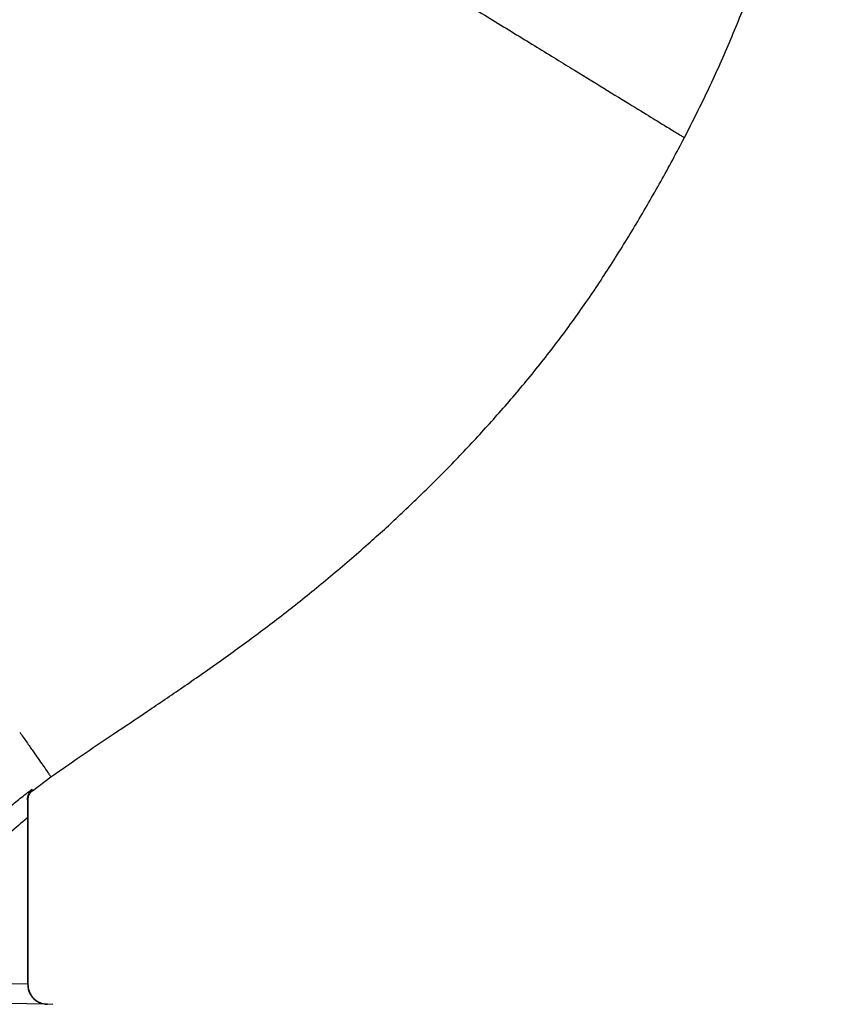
# Model space of a CAD drawing. Header units: millimetres. Extents: x 6921 to 13014, y 3949 to 15982.
# Tile 10 of 37: x 10952 to 13014, y 8949 to 11419. Entities that reach past the tile are written whole.
import ezdxf

# ---------------------------------------------------------------- set-up
doc = ezdxf.new("R2010")
doc.units = ezdxf.units.MM
doc.header["$LTSCALE"] = 5

msp = doc.modelspace()

# ---------------------------------------------------------------- linework, layer by layer
at = {"color": 7, "linetype": 'Continuous', "lineweight": 25}
for p, q in [((10984.6, 9484.6), (11030.6, 9519)), ((10972.7, 9460.9), (10972.7, 8998.8)), ((10971.9, 9416.3), (10971.9, 8999.6)), ((11035.2, 8948.5), (11021.9, 8948.8))]:
    msp.add_line(p, q, dxfattribs=at)
at = {"color": 7, "linetype": 'Continuous', "lineweight": 25, "flags": 128}
for points in [[(10714.5, 9004.1), (10818.7, 9002.3), (10971.9, 8999.6)], [(11020.1, 8948.7), (10920.1, 8950.5), (10713.6, 8954.1)]]:
    msp.add_lwpolyline(points, dxfattribs=at)
at = {"color": 7, "linetype": 'Continuous', "lineweight": 25}
for radius, start, end in [(1975, 181.3781, 358.6219), (1975, 270, 358.6219), (1971.4, 275.5635, 358.6193), (1970, 275.6122, 358.6184)]:
    msp.add_arc((9560.2, 12998.5), radius, start, end, dxfattribs=at)
at = {"color": 8, "linetype": 'Continuous', "lineweight": 25}
msp.add_arc((9560.2, 12998.5), 1971.4, 275.5632, 358.6193, dxfattribs=at)
at = {"color": 7, "linetype": 'Continuous', "lineweight": 25}
for points, knots in [([(12620.7, 11123.1), (12641.4, 11164.1), (12682.5, 11245.3), (12737.2, 11368.9), (12786.8, 11491.7), (12830.8, 11613.6), (12869.3, 11734.3), (12902.7, 11853.6), (12931.2, 11971.2), (12955, 12087.1), (12974.5, 12201), (12989.8, 12313), (13001.3, 12422.7), (13009.4, 12534.4), (13013.9, 12647.8), (13014.6, 12762.4), (13011.7, 12873.9), (13005.4, 12982.2), (12996.1, 13087.3), (12983.3, 13194.8), (12966.7, 13304.2), (12946.1, 13415.1), (12922.9, 13521.2), (12897.3, 13623.1), (12869.6, 13720.8), (12840.2, 13814.2), (12809.6, 13902.7), (12778.2, 13986.4), (12746.5, 14064.9), (12714.6, 14138.8), (12682.3, 14209.1), (12649, 14277.6), (12605.3, 14362.6), (12549.9, 14462.6), (12480.9, 14575.4), (12408.9, 14682.7), (12334.2, 14784.6), (12257.3, 14881.2), (12178.5, 14972.5), (12097.7, 15059.4), (12013.7, 15143), (11925.2, 15224.6), (11831.2, 15304.8), (11731.6, 15383), (11626.3, 15459), (11515.2, 15532.2), (11399.3, 15601.5), (11286.6, 15662.5), (11178.6, 15715.1), (11076.4, 15762.3), (10972.7, 15806.5), (10867.2, 15846.6), (10760, 15881), (10651.9, 15909.6), (10543.3, 15932.3), (10434.9, 15949.6), (10326.7, 15962.9), (10218.3, 15973.4), (10109.1, 15980.4), (9999.2, 15982.4), (9889.4, 15979.4), (9780.2, 15972.2), (9671.1, 15961.1), (9561.4, 15946), (9450.9, 15926.2), (9349.2, 15904.9), (9255.5, 15884.3), (9168.8, 15864.5), (9079.5, 15841), (8991, 15812.1), (8905.7, 15779.4), (8821.9, 15749.6), (8739.9, 15716.7), (8648.7, 15677), (8548.6, 15628.9), (8440.2, 15571), (8333.2, 15507.8), (8228.9, 15440), (8128.7, 15368.4), (8033.2, 15293.8), (7942.2, 15216.3), (7855.8, 15136.4), (7773.9, 15054.3), (7696.5, 14970.2), (7623.6, 14884.3), (7560.7, 14804), (7506.7, 14730.1), (7460.6, 14663.1), (7416.9, 14595.6), (7375.6, 14527.7), (7337.1, 14459.5), (7301.2, 14391.4), (7267.4, 14322.1), (7235.8, 14252.2), (7205.9, 14180), (7177.4, 14104.9), (7149.8, 14024.4), (7123.6, 13938.4), (7099.4, 13847.4), (7077.9, 13751.5), (7059.3, 13650.9), (7044.4, 13544.9), (7035.2, 13456.6), (7032.4, 13403.6), (7031.5, 13387.8)], [0, 0, 0, 0, 0.012608, 0.024975, 0.0371, 0.04896, 0.060551, 0.071879, 0.082951, 0.093773, 0.10435, 0.114687, 0.124786, 0.134651, 0.145427, 0.155917, 0.166124, 0.176051, 0.1857, 0.195073, 0.205768, 0.216084, 0.226022, 0.235583, 0.244933, 0.253893, 0.262463, 0.270644, 0.278434, 0.285704, 0.292728, 0.299693, 0.3066, 0.318974, 0.331067, 0.342887, 0.35444, 0.365734, 0.376773, 0.387562, 0.398298, 0.40931, 0.420606, 0.432193, 0.444074, 0.456258, 0.468711, 0.481135, 0.491421, 0.501705, 0.512023, 0.522365, 0.532687, 0.542911, 0.553061, 0.563114, 0.57306, 0.582978, 0.593005, 0.603098, 0.613151, 0.623147, 0.633132, 0.643253, 0.653552, 0.663933, 0.671781, 0.679904, 0.68836, 0.697102, 0.705451, 0.713439, 0.721518, 0.729696, 0.740756, 0.751997, 0.763425, 0.774865, 0.78613, 0.797223, 0.808151, 0.818917, 0.829526, 0.839982, 0.850287, 0.860445, 0.86797, 0.875415, 0.882781, 0.89006, 0.897222, 0.904267, 0.9112, 0.918394, 0.925307, 0.932658, 0.940447, 0.948675, 0.957341, 0.966281, 0.975645, 0.985439, 0.995664, 1, 1, 1, 1]), ([(8507.9, 11281.3), (8507.9, 11281.3), (8476.9, 11302), (8411.4, 11339.8), (8320.4, 11406.4), (8232.2, 11477.1), (8148.4, 11552.9), (8068.9, 11633.2), (7994, 11718.1), (7923.7, 11807.2), (7858.4, 11900.2), (7798.5, 11996.6), (7743.9, 12096.2), (7695, 12199.1), (7651.9, 12304.9), (7614.8, 12413.2), (7583.7, 12523.4), (7558.9, 12635), (7540.5, 12747.7), (7528.7, 12861.4), (7523.3, 12975.8), (7524.2, 13090.5), (7531.6, 13205), (7545.3, 13318.8), (7565.4, 13431.5), (7592, 13543), (7624.9, 13653.1), (7664, 13761.3), (7709, 13867.2), (7759.8, 13970.2), (7811.4, 14061.5), (7862.3, 14141.6), (7911.2, 14211.1), (7963, 14278.5), (8024.4, 14351.8), (8096.4, 14429.8), (8180.4, 14511), (8268.4, 14586.8), (8360.2, 14657.1), (8455.4, 14721.9), (8554.2, 14781.3), (8656.2, 14835.2), (8760.9, 14883.2), (8867.8, 14925.2), (8977, 14960.9), (9088.1, 14990.4), (9200.8, 15013.8), (9314.7, 15030.8), (9429.2, 15041.5), (9543.9, 15045.7), (9658.7, 15043.4), (9773.3, 15034.5), (9887.5, 15019.3), (10000.6, 14997.7), (10112.2, 14969.9), (10222, 14936), (10329.7, 14895.7), (10435.1, 14849.3), (10538, 14797), (10637.8, 14739.1), (10734.1, 14675.7), (10826.3, 14607.3), (10914.4, 14533.9), (10998.1, 14455.6), (11077.5, 14372.7), (11152.1, 14285.5), (11221.8, 14194.5), (11286.2, 14099.6), (11345.2, 14001.1), (11398.6, 13899.1), (11446.4, 13794.1), (11488.3, 13686.6), (11524, 13577.1), (11553.4, 13466), (11576.4, 13353.5), (11593, 13239.8), (11603.2, 13125.1), (11607.2, 13010.1), (11604.7, 12895.2), (11595.8, 12780.8), (11580.3, 12667), (11558.4, 12554), (11530.3, 12442.2), (11496, 12332.2), (11455.6, 12224.4), (11410.3, 12121.1), (11359.4, 12023.1), (11324.9, 11959.5), (11304.9, 11929.4), (11304.9, 11929.4)], [0, 0, 0, 0, 0, 0.011727, 0.023483, 0.035251, 0.04701, 0.05874, 0.070524, 0.082337, 0.094158, 0.105971, 0.117755, 0.129604, 0.14149, 0.153396, 0.165302, 0.177189, 0.189038, 0.200911, 0.212822, 0.224752, 0.236683, 0.248594, 0.260468, 0.272375, 0.284319, 0.296283, 0.308246, 0.320191, 0.332098, 0.340926, 0.349763, 0.358602, 0.367432, 0.379564, 0.391706, 0.403839, 0.415771, 0.427742, 0.439731, 0.45172, 0.463691, 0.475623, 0.487537, 0.499488, 0.511459, 0.52343, 0.535381, 0.547295, 0.559211, 0.571166, 0.583139, 0.595113, 0.607067, 0.618984, 0.630925, 0.642904, 0.654902, 0.666901, 0.678881, 0.690823, 0.702701, 0.714615, 0.726549, 0.738482, 0.750397, 0.762275, 0.774211, 0.786186, 0.798179, 0.810173, 0.822148, 0.834084, 0.845993, 0.857939, 0.869905, 0.88187, 0.893817, 0.905726, 0.917652, 0.929617, 0.941602, 0.953585, 0.965549, 0.977475, 0.988738, 1, 1, 1, 1, 1]), ([(9980.1, 11065.7), (10016.3, 11074.2), (10088.7, 11091.3), (10195.2, 11124.6), (10299.8, 11163.4), (10401.8, 11208.1), (10497.5, 11256.5), (10587, 11308.1), (10670.7, 11362.2), (10751.9, 11420.4), (10830.1, 11482.7), (10905, 11548.7), (10970.3, 11612.2), (11026.6, 11672.2), (11080.4, 11733.9), (11136.5, 11804.3), (11194.2, 11883.8), (11229.2, 11939.1), (11246.7, 11966.7)], [0, 0, 0, 0, 0.069749, 0.139667, 0.209649, 0.279577, 0.349334, 0.41158, 0.474003, 0.536517, 0.599031, 0.661454, 0.723701, 0.76975, 0.815799, 0.877186, 0.938612, 1, 1, 1, 1]), ([(11304.9, 11929.4), (11302.9, 11926.3), (11301, 11923.2), (11297.1, 11916.9), (11291.2, 11907.6), (11285.2, 11898.3), (11273.2, 11879.8), (11265, 11867.5), (11240.2, 11831), (11223.1, 11807), (11188, 11759.8), (11170, 11736.5), (11132.8, 11690.7), (11113.8, 11668.2), (11074.7, 11624), (11054.7, 11602.3), (11024, 11570.4), (11013.7, 11559.9), (10992.8, 11539.1), (10982.3, 11528.8), (10929.1, 11478.1), (10885.2, 11439.5), (10817, 11384.6), (10794, 11366.7), (10747.1, 11332.1), (10723.3, 11315.2), (10675, 11282.6), (10650.5, 11266.7), (10600.7, 11236), (10575.4, 11221.2), (10537, 11199.7), (10524.1, 11192.6), (10498.1, 11178.8), (10485.1, 11172.1), (10445.8, 11152.3), (10419.4, 11139.7), (10365.9, 11115.7), (10338.9, 11104.3), (10297.9, 11088), (10284.2, 11082.8), (10263.5, 11075.1), (10256.6, 11072.5), (10246.2, 11068.8), (10241, 11067), (10235.8, 11065.1), (10232.3, 11063.9), (10230.6, 11063.3), (10228.8, 11062.7)], [0, 0, 0, 0, 0.007812, 0.007812, 0.015625, 0.03125, 0.03125, 0.0625, 0.0625, 0.125, 0.125, 0.1875, 0.1875, 0.25, 0.25, 0.3125, 0.3125, 0.34375, 0.34375, 0.375, 0.375, 0.5, 0.5, 0.5625, 0.5625, 0.625, 0.625, 0.6875, 0.6875, 0.75, 0.75, 0.78125, 0.78125, 0.8125, 0.8125, 0.875, 0.875, 0.9375, 0.9375, 0.96875, 0.96875, 0.984375, 0.984375, 0.992188, 0.996094, 0.996094, 1, 1, 1, 1]), ([(11803.4, 11623.9), (11822.9, 11612), (11862, 11588), (11940.1, 11540.2), (12036.4, 11481.1), (12147.5, 11413.1), (12251.7, 11349.2), (12346.6, 11291.1), (12430, 11240), (12499.2, 11197.6), (12533.7, 11176.4), (12547.4, 11168)], [0.6281517, 0.6281517, 0.6281517, 0.6281517, 0.6389344, 0.649717, 0.6712822, 0.6928475, 0.7144127, 0.735978, 0.7575433, 0.7791085, 0.8006738, 0.8006738, 0.8006738, 0.8006738]), ([(12547.4, 11168), (12553.5, 11164.3), (12565.9, 11156.7), (12581.7, 11147), (12595.6, 11138.5), (12606.8, 11131.6), (12614.8, 11126.7), (12619.8, 11123.7), (12620.4, 11123.3), (12620.7, 11123.1)], [0, 0, 0, 0, 0.129317, 0.266032, 0.409205, 0.556963, 0.706845, 0.855836, 1, 1, 1, 1]), ([(11030.6, 9519), (11055.6, 9536.8), (11107.3, 9573.5), (11188.6, 9627.6), (11274, 9684.5), (11362.8, 9744.8), (11453.7, 9808.2), (11546.1, 9875.3), (11639.4, 9946.6), (11733.6, 10022.9), (11823.3, 10100), (11908.3, 10177.4), (11988.4, 10254.6), (12068.1, 10336.1), (12147, 10422), (12224.9, 10512.6), (12299.6, 10606.5), (12370.2, 10703.7), (12436.6, 10803.3), (12500.1, 10906.7), (12562.1, 11013.1), (12601, 11086.2), (12620.7, 11123.1)], [0, 0, 0, 0, 0.0403238, 0.0829881, 0.12802, 0.1749308, 0.2236507, 0.2732774, 0.3246311, 0.3775962, 0.432115, 0.4796135, 0.5282495, 0.578018, 0.6289572, 0.6811409, 0.7346024, 0.7861861, 0.8385571, 0.8914842, 0.9451841, 1, 1, 1, 1]), ([(10952.1, 9631.5), (10958, 9623.1), (10969.9, 9606), (10985.4, 9583.8), (10999, 9564.3), (11010.4, 9547.9), (11019.4, 9535), (11025.8, 9525.8), (11029.8, 9520.1), (11030.3, 9519.4), (11030.6, 9519)], [0, 0, 0, 0, 0.118566, 0.240297, 0.36471, 0.491104, 0.618713, 0.746651, 0.874024, 1, 1, 1, 1]), ([(10665, 9009.8), (10666.4, 9022.1), (10668.2, 9034.4), (10672.2, 9058.9), (10674.6, 9071), (10682.8, 9107), (10689.6, 9130.5), (10702.3, 9165.2), (10706.9, 9176.6), (10714.6, 9193.5), (10717.3, 9199.1), (10722.9, 9210.2), (10725.8, 9215.7), (10734.9, 9232.1), (10741.3, 9242.8), (10751.5, 9258.5), (10755, 9263.6), (10762.2, 9273.9), (10765.9, 9278.9), (10784.5, 9303.9), (10800.4, 9322.8), (10833.8, 9359.1), (10851.2, 9376.4), (10887.2, 9410), (10905.8, 9426.3), (10934.3, 9450), (10943.9, 9457.8), (10963.3, 9473.2), (10973.1, 9480.8), (10982.9, 9488.3)], [0, 0, 0, 0, 0.0625, 0.0625, 0.125, 0.125, 0.25, 0.25, 0.3125, 0.3125, 0.34375, 0.34375, 0.375, 0.375, 0.4375, 0.4375, 0.46875, 0.46875, 0.5, 0.5, 0.625, 0.625, 0.75, 0.75, 0.875, 0.875, 0.9375, 0.9375, 1, 1, 1, 1]), ([(10971.6, 9462.2), (10971.7, 9464.6), (10972, 9469.5), (10974.2, 9476.4), (10977.8, 9482.8), (10981.1, 9486.6), (10982.9, 9488.2), (10982.9, 9488.3)], [0, 0, 0, 0, 0.2260078, 0.4582376, 0.7250569, 0.9976875, 1, 1, 1, 1]), ([(10982.9, 9488.3), (10983.1, 9487.1), (10983.6, 9484.7), (10984.2, 9484.7), (10984.5, 9484.7)], [0, 0, 0, 0, 0.4814071, 1, 1, 1, 1]), ([(10971.6, 9462.2), (10971.6, 9459.8), (10971.7, 9452.3), (10971.8, 9436.8), (10971.9, 9423.3), (10971.9, 9416.3)], [0, 0, 0, 0, 0.183183, 0.569811, 1, 1, 1, 1]), ([(10972.7, 9460.9), (10972.4, 9460.9), (10972.1, 9460.9), (10971.7, 9462), (10971.6, 9462.2)], [0, 0, 0, 0, 0.772569, 1, 1, 1, 1]), ([(10972.7, 9460.9), (10973.1, 9464.3), (10973.7, 9471), (10978.4, 9479.1), (10982.5, 9483.2), (10984.4, 9484.7), (10984.5, 9484.7)], [0, 0, 0, 0, 0.367616, 0.735231, 0.986677, 1, 1, 1, 1]), ([(10971.9, 9416.3), (10956.4, 9403.5), (10925.6, 9378), (10881.4, 9336.8), (10839.6, 9292.8), (10807.6, 9252.7), (10784.5, 9218.2), (10765.8, 9186.1), (10748.1, 9147.3), (10732.6, 9101.2), (10721.2, 9053.4), (10716.7, 9020.5), (10714.5, 9004.1)], [0, 0, 0, 0, 0.119901, 0.239777, 0.361563, 0.483268, 0.546571, 0.610133, 0.70573, 0.801372, 0.90067, 1, 1, 1, 1]), ([(10971.9, 8998.8), (10972.2, 8994.3), (10972.9, 8985.2), (10977.6, 8974.7), (10982.8, 8966.9), (10988.9, 8960.5), (10996.4, 8955.1), (11007, 8950.3), (11015.1, 8948.8), (11020.1, 8948.7), (11020.1, 8948.7)], [0, 0, 0, 0, 0.1439537, 0.2871964, 0.3891367, 0.4912228, 0.6315322, 0.7720161, 0.9989352, 1, 1, 1, 1]), ([(10971.9, 8998.8), (10971.9, 8998.8), (10972, 8998.8), (10972.3, 8998.8), (10972.6, 8998.8), (10972.7, 8998.8)], [0, 0, 0, 0, 0.000137, 0.500064, 1, 1, 1, 1]), ([(10972.7, 8998.8), (10973.3, 8993.1), (10974.4, 8981.9), (10983, 8967), (10995.4, 8955.5), (11005.7, 8952.1), (11010.8, 8950.4)], [0, 0, 0, 0, 0.254105, 0.50821, 0.762335, 1, 1, 1, 1]), ([(11016.2, 8949.4), (11017.9, 8949.1), (11019.8, 8948.8), (11021.7, 8948.8), (11021.9, 8948.8)], [0, 0, 0, 0, 0.905678, 1, 1, 1, 1]), ([(11021.9, 8948.8), (11021.6, 8948.8), (11021, 8948.8), (11020.4, 8948.8), (11020.1, 8948.7)], [0, 0, 0, 0, 0.500222, 1, 1, 1, 1])]:
    msp.add_open_spline(points, degree=3, knots=knots, dxfattribs=at)
msp.add_open_spline([(10971.9, 8999.6), (10971.9, 8999.3), (10971.9, 8999), (10971.9, 8998.8)], degree=3, dxfattribs=at)

doc.saveas('drawing.dxf')
